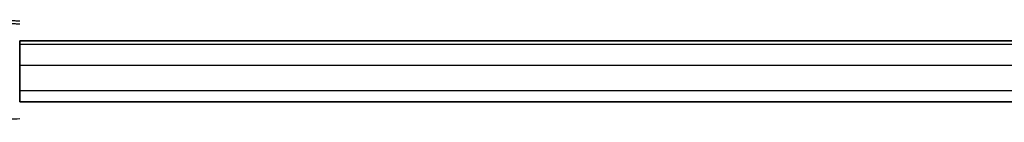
# Model space of a CAD drawing. Header units: millimetres. Extents: x -2184 to 252, y -240 to 239.
# Tile 18 of 256: x -2112.7 to -2031.85, y -4.46 to 3.95. Entities that reach past the tile are written whole.
import ezdxf

# ---------------------------------------------------------------- set-up
doc = ezdxf.new("R2010")
doc.units = ezdxf.units.MM
doc.layers.add('IGES level 3', color=7, linetype='Continuous', true_color=0x868b8b)
doc.layers.add('IGES level 42', color=7, linetype='Continuous', true_color=0xcbd2ee)

# ---------------------------------------------------------------- blocks, each defined once
blk = doc.blocks.new('DOME PIE')
at = {"layer": 'IGES level 42', "extrusion": (1, 0, 0)}
for start, end in [(360, 180), (360, 180), (180, 0), (180, 0)]:
    blk.add_arc((221.129, 45, -1990.805), 2.5, start, end, dxfattribs=at)
at = {"layer": 'IGES level 42'}
for points in [[(-1990.805, 225.249, 40.379), (-1993.805, 225.369, 40.379)], [(-1993.805, 225.151, 49.819), (-1990.805, 225.031, 49.819)], [(109.195, 223.629, 45), (-1990.805, 223.629, 45)], [(-1990.805, 223.629, 45), (109.195, 223.629, 45)], [(109.195, 223.333, 46.178), (-1990.805, 223.333, 46.178)], [(109.195, 223.333, 43.822), (-1990.805, 223.333, 43.822)], [(109.195, 221.616, 47.452), (-1990.805, 221.616, 47.452)], [(109.195, 221.616, 42.548), (-1990.805, 221.616, 42.548)], [(109.195, 219.543, 46.933), (-1990.805, 219.543, 46.933)], [(109.195, 219.543, 43.067), (-1990.805, 219.543, 43.067)], [(-1990.805, 218.629, 45), (109.195, 218.629, 45)], [(109.195, 218.629, 45), (-1990.805, 218.629, 45)], [(-1990.805, 217.226, 49.819), (-1997.683, 216.952, 49.819)]]:
    blk.add_open_spline(points, degree=1, dxfattribs=at)

msp = doc.modelspace()

# ---------------------------------------------------------------- block references
at = {"layer": 'IGES level 3'}
msp.add_blockref('DOME PIE', (-121.895, -221.415, 0.883), dxfattribs=at)

doc.saveas('drawing.dxf')
